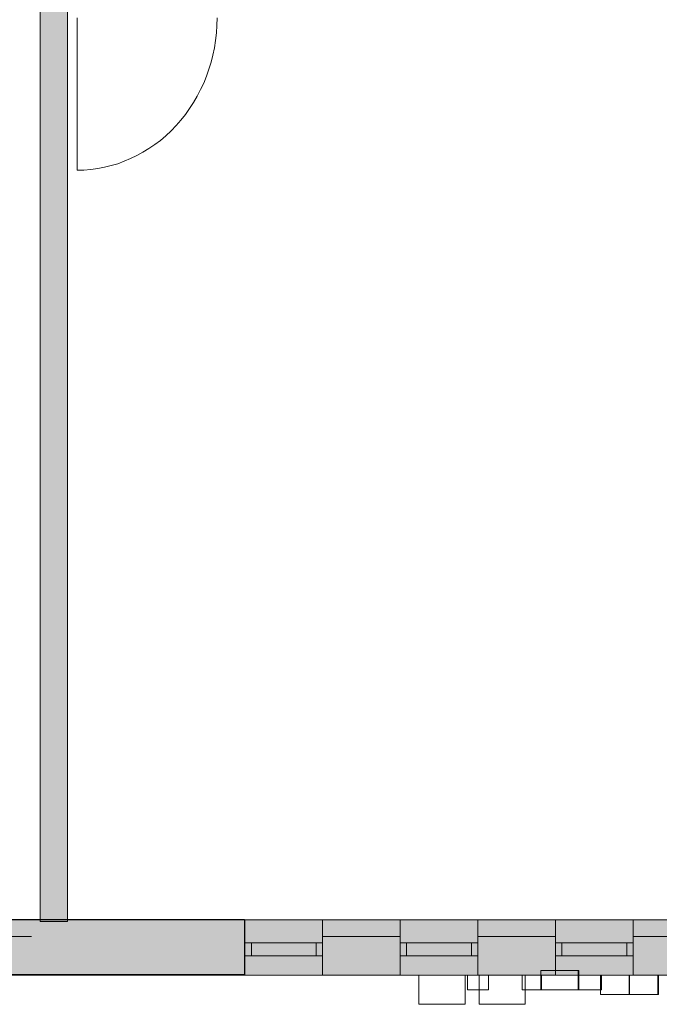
# Model space of a CAD drawing. Header units: inches. Extents: x 15 to 546804, y -66 to 267312.
# Tile 156 of 256: x 475439 to 480380, y 40903 to 48513. Entities that reach past the tile are written whole.
import ezdxf

# ---------------------------------------------------------------- set-up
doc = ezdxf.new("R2010")
doc.units = ezdxf.units.IN
doc.header["$MEASUREMENT"] = 0

msp = doc.modelspace()

# ---------------------------------------------------------------- hatches: boundary and pattern name
at = {"lineweight": 20}
h = msp.add_hatch(color=7, dxfattribs=at)
h.dxf.hatch_style = 1
h.paths.add_polyline_path([(475598.5, 41555.3), (475808.5, 41555.3), (475808.5, 48616.9), (475598.5, 48616.9)])
h = msp.add_hatch(color=7, dxfattribs=at)
h.dxf.hatch_style = 1
h.paths.add_polyline_path([(475078.6, 41133.5), (477176.2, 41133.5), (477176.2, 41558.2), (475078.6, 41558.2)])
h = msp.add_hatch(color=7, dxfattribs=at)
h.dxf.hatch_style = 1
h.paths.add_polyline_path([(476725.2, 41133.5), (483070.8, 41133.5), (483070.8, 41555.3), (476725.2, 41555.3)])
h = msp.add_hatch(color=7, dxfattribs=at)
h.dxf.hatch_style = 1
h.paths.add_polyline_path([(477780.3, 41128.9), (478378.6, 41128.9), (478378.6, 41555.3), (477780.3, 41555.3)])
h = msp.add_hatch(color=7, dxfattribs=at)
h.dxf.hatch_style = 1
h.paths.add_polyline_path([(478980.5, 41128.9), (479578.8, 41128.9), (479578.8, 41555.3), (478980.5, 41555.3)])
h = msp.add_hatch(color=7, dxfattribs=at)
h.dxf.hatch_style = 1
h.paths.add_polyline_path([(480178.6, 41128.9), (480776.9, 41128.9), (480776.9, 41555.3), (480178.6, 41555.3)])

# ---------------------------------------------------------------- linework, layer by layer
at = {"color": 7, "lineweight": 20}
for p, q in [((475598.5, 48616.9, 300), (475598.5, 41541.9, 300)), ((475808.5, 41541.9, 300), (475808.5, 48616.9, 300)), ((475808.5, 41541.9, 3800), (475808.5, 48616.9, 3800)), ((475598.5, 48424.4, 600), (475598.5, 48509.4, 600)), ((475598.5, 48424.4, 4100), (475598.5, 48509.4, 4100)), ((475598.5, 48509.4, 600), (475598.5, 48509.4, 4100)), ((475881.9, 48526.9, 602.2), (475881.9, 47350, 602.2)), ((475598.5, 48424.4, 600), (475598.5, 48424.4, 4100)), ((456180.6, 41555.3, 7500), (484338.6, 41555.3, 7500)), ((475074.2, 41558.2), (475530.6, 41558.2)), ((477176.2, 41558.2), (475078.6, 41558.2)), ((484338.6, 41555.3), (475078.6, 41555.3)), ((477176.2, 41133.5), (477176.2, 41558.2)), ((477178.6, 41127.8, 2900), (477178.6, 41555.3, 2900)), ((477178.6, 41127.8, 1000), (477178.6, 41555.3, 1000)), ((477778.6, 41555.3, 1000), (477178.6, 41555.3, 1000)), ((477178.6, 41555.3, 1000), (477178.6, 41555.3, 2900)), ((477778.6, 41555.3, 2900), (477178.6, 41555.3, 2900)), ((477778.6, 41427.8, 1000), (477778.6, 41555.3, 1000)), ((477778.6, 41427.8, 2900), (477778.6, 41555.3, 2900)), ((478978.6, 41555.3, 1000), (478378.6, 41555.3, 1000)), ((478978.6, 41555.3, 2900), (478378.6, 41555.3, 2900)), ((478378.6, 41427.8, 1000), (478378.6, 41555.3, 1000)), ((478378.6, 41427.8, 2900), (478378.6, 41555.3, 2900)), ((478978.6, 41427.8, 1000), (478978.6, 41555.3, 1000)), ((478978.6, 41427.8, 2900), (478978.6, 41555.3, 2900)), ((480178.6, 41555.3, 1000), (479578.6, 41555.3, 1000)), ((480178.6, 41555.3, 2900), (479578.6, 41555.3, 2900)), ((479578.6, 41427.8, 1000), (479578.6, 41555.3, 1000)), ((479578.6, 41427.8, 2900), (479578.6, 41555.3, 2900)), ((480178.6, 41427.8, 1000), (480178.6, 41555.3, 1000)), ((480178.6, 41427.8, 2900), (480178.6, 41555.3, 2900)), ((475598.5, 41541.9, 300), (475808.5, 41541.9, 300)), ((475598.5, 41541.9, 3800), (475808.5, 41541.9, 3800)), ((475598.5, 41541.9, 300), (475598.5, 41541.9, 3800)), ((475808.5, 41541.9, 300), (475808.5, 41541.9, 3800)), ((475530.6, 41427.8), (475078.6, 41427.8)), ((475530.6, 41427.8, 3500), (475078.6, 41427.8, 3500)), ((475530.6, 41427.8), (475530.6, 41427.8, 3500)), ((477778.6, 41427.8, 2900), (477778.6, 41427.8, 1000)), ((477778.6, 41127.8, 1000), (477778.6, 41427.8, 1000)), ((477778.6, 41127.8, 2900), (477778.6, 41427.8, 2900)), ((478378.6, 41427.8, 1000), (478378.6, 41427.8, 2900)), ((478378.6, 41127.8, 1000), (478378.6, 41427.8, 1000)), ((478378.6, 41127.8, 2900), (478378.6, 41427.8, 2900)), ((478978.6, 41427.8, 2900), (478978.6, 41427.8, 1000)), ((478978.6, 41127.8, 1000), (478978.6, 41427.8, 1000)), ((478978.6, 41127.8, 2900), (478978.6, 41427.8, 2900)), ((479578.6, 41427.8, 1000), (479578.6, 41427.8, 2900)), ((479578.6, 41127.8, 1000), (479578.6, 41427.8, 1000)), ((479578.6, 41127.8, 2900), (479578.6, 41427.8, 2900)), ((480178.6, 41427.8, 2900), (480178.6, 41427.8, 1000)), ((480178.6, 41127.8, 1000), (480178.6, 41427.8, 1000)), ((480178.6, 41127.8, 2900), (480178.6, 41427.8, 2900)), ((477178.6, 41377.8, 2900), (477178.6, 41377.8, 1000)), ((477178.6, 41377.8, 1000), (477778.6, 41377.8, 1000)), ((477778.6, 41377.8, 2900), (477178.6, 41377.8, 2900)), ((477178.6, 41377.8, 1000), (477178.6, 41277.8, 1000)), ((477178.6, 41377.8, 2900), (477178.6, 41277.8, 2900)), ((477228.6, 41377.8, 2850), (477728.6, 41377.8, 2850)), ((477728.6, 41377.8, 1050), (477228.6, 41377.8, 1050)), ((477228.6, 41377.8, 1050), (477228.6, 41377.8, 2850)), ((477228.6, 41377.8, 2850), (477228.6, 41277.8, 2850)), ((477228.6, 41377.8, 1050), (477228.6, 41277.8, 1050)), ((477228.6, 41377.8, 1050), (477228.6, 41377.8, 2850)), ((477728.6, 41377.8, 1050), (477228.6, 41377.8, 1050)), ((477228.6, 41377.8, 2850), (477728.6, 41377.8, 2850)), ((477728.6, 41377.8, 2850), (477728.6, 41377.8, 1050)), ((477728.6, 41377.8, 2850), (477728.6, 41277.8, 2850)), ((477728.6, 41377.8, 1050), (477728.6, 41277.8, 1050)), ((477728.6, 41377.8, 2850), (477728.6, 41377.8, 1050)), ((477778.6, 41377.8, 1000), (477778.6, 41377.8, 2900)), ((477778.6, 41377.8, 1000), (477778.6, 41277.8, 1000)), ((477778.6, 41377.8, 2900), (477778.6, 41277.8, 2900)), ((478378.6, 41377.8, 2900), (478378.6, 41377.8, 1000)), ((478378.6, 41377.8, 1000), (478978.6, 41377.8, 1000)), ((478978.6, 41377.8, 2900), (478378.6, 41377.8, 2900)), ((478378.6, 41377.8, 1000), (478378.6, 41277.8, 1000)), ((478378.6, 41377.8, 2900), (478378.6, 41277.8, 2900)), ((478428.6, 41377.8, 2850), (478928.6, 41377.8, 2850)), ((478928.6, 41377.8, 1050), (478428.6, 41377.8, 1050)), ((478428.6, 41377.8, 1050), (478428.6, 41377.8, 2850)), ((478428.6, 41377.8, 2850), (478428.6, 41277.8, 2850)), ((478428.6, 41377.8, 1050), (478428.6, 41277.8, 1050)), ((478428.6, 41377.8, 1050), (478428.6, 41377.8, 2850)), ((478928.6, 41377.8, 1050), (478428.6, 41377.8, 1050)), ((478428.6, 41377.8, 2850), (478928.6, 41377.8, 2850)), ((478928.6, 41377.8, 2850), (478928.6, 41377.8, 1050)), ((478928.6, 41377.8, 2850), (478928.6, 41277.8, 2850)), ((478928.6, 41377.8, 1050), (478928.6, 41277.8, 1050)), ((478928.6, 41377.8, 2850), (478928.6, 41377.8, 1050)), ((478978.6, 41377.8, 1000), (478978.6, 41377.8, 2900)), ((478978.6, 41377.8, 1000), (478978.6, 41277.8, 1000)), ((478978.6, 41377.8, 2900), (478978.6, 41277.8, 2900)), ((479578.6, 41377.8, 2900), (479578.6, 41377.8, 1000)), ((479578.6, 41377.8, 1000), (480178.6, 41377.8, 1000)), ((480178.6, 41377.8, 2900), (479578.6, 41377.8, 2900)), ((479578.6, 41377.8, 1000), (479578.6, 41277.8, 1000)), ((479578.6, 41377.8, 2900), (479578.6, 41277.8, 2900)), ((479628.6, 41377.8, 2850), (480128.6, 41377.8, 2850)), ((480128.6, 41377.8, 1050), (479628.6, 41377.8, 1050)), ((479628.6, 41377.8, 1050), (479628.6, 41377.8, 2850)), ((479628.6, 41377.8, 2850), (479628.6, 41277.8, 2850)), ((479628.6, 41377.8, 1050), (479628.6, 41277.8, 1050)), ((479628.6, 41377.8, 1050), (479628.6, 41377.8, 2850)), ((480128.6, 41377.8, 1050), (479628.6, 41377.8, 1050)), ((479628.6, 41377.8, 2850), (480128.6, 41377.8, 2850)), ((480128.6, 41377.8, 2850), (480128.6, 41377.8, 1050)), ((480128.6, 41377.8, 2850), (480128.6, 41277.8, 2850)), ((480128.6, 41377.8, 1050), (480128.6, 41277.8, 1050)), ((480128.6, 41377.8, 2850), (480128.6, 41377.8, 1050)), ((480178.6, 41377.8, 1000), (480178.6, 41377.8, 2900)), ((480178.6, 41377.8, 1000), (480178.6, 41277.8, 1000)), ((480178.6, 41377.8, 2900), (480178.6, 41277.8, 2900)), ((477178.6, 41277.8, 2900), (477178.6, 41277.8, 1000)), ((477178.6, 41277.8, 1000), (477778.6, 41277.8, 1000)), ((477778.6, 41277.8, 2900), (477178.6, 41277.8, 2900)), ((477228.6, 41277.8, 1050), (477228.6, 41277.8, 2850)), ((477228.6, 41277.8, 2850), (477728.6, 41277.8, 2850)), ((477728.6, 41277.8, 1050), (477228.6, 41277.8, 1050)), ((477728.6, 41277.8, 2850), (477728.6, 41277.8, 1050)), ((477778.6, 41277.8, 1000), (477778.6, 41277.8, 2900)), ((478378.6, 41277.8, 2900), (478378.6, 41277.8, 1000)), ((478378.6, 41277.8, 1000), (478978.6, 41277.8, 1000)), ((478978.6, 41277.8, 2900), (478378.6, 41277.8, 2900)), ((478428.6, 41277.8, 1050), (478428.6, 41277.8, 2850)), ((478428.6, 41277.8, 2850), (478928.6, 41277.8, 2850)), ((478928.6, 41277.8, 1050), (478428.6, 41277.8, 1050)), ((478928.6, 41277.8, 2850), (478928.6, 41277.8, 1050)), ((478978.6, 41277.8, 1000), (478978.6, 41277.8, 2900)), ((479578.6, 41277.8, 2900), (479578.6, 41277.8, 1000)), ((479578.6, 41277.8, 1000), (480178.6, 41277.8, 1000)), ((480178.6, 41277.8, 2900), (479578.6, 41277.8, 2900)), ((479628.6, 41277.8, 1050), (479628.6, 41277.8, 2850)), ((479628.6, 41277.8, 2850), (480128.6, 41277.8, 2850)), ((480128.6, 41277.8, 1050), (479628.6, 41277.8, 1050)), ((480128.6, 41277.8, 2850), (480128.6, 41277.8, 1050)), ((480178.6, 41277.8, 1000), (480178.6, 41277.8, 2900)), ((456180.6, 41127.8, 7500), (484338.6, 41127.8, 7500)), ((475078.6, 41133.5), (477176.2, 41133.5)), ((484338.6, 41127.8), (475078.6, 41127.8)), ((477178.6, 41127.8, 1000), (477778.6, 41127.8, 1000)), ((477178.6, 41127.8, 2900), (477778.6, 41127.8, 2900)), ((477178.6, 41127.8, 1000), (477178.6, 41127.8, 2900)), ((477778.6, 41127.8, 2900), (477778.6, 41127.8, 1000)), ((478378.6, 41127.8, 1000), (478378.6, 41127.8, 2900)), ((478378.6, 41127.8, 2900), (478978.6, 41127.8, 2900)), ((478378.6, 41127.8, 1000), (478978.6, 41127.8, 1000)), ((478523.8, 41127.8, 4476.5), (478523.8, 40902.8, 4476.5)), ((478523.8, 41127.8, 5739.5), (478523.8, 41127.8, 4476.5)), ((478523.8, 41127.8, 5739.5), (478523.8, 40902.8, 5739.5)), ((478879.3, 41127.8, 5739.5), (478523.8, 41127.8, 5739.5)), ((478523.8, 41127.8, 4476.5), (478879.3, 41127.8, 4476.5)), ((478879.3, 41127.8, 5739.5), (478879.3, 40902.8, 5739.5)), ((478879.3, 41127.8, 4476.5), (478879.3, 41127.8, 5739.5)), ((478879.3, 41127.8, 4476.5), (478879.3, 40902.8, 4476.5)), ((478897.5, 41127.8, 3933.8), (478897.5, 41127.8, 5345.6)), ((479061.1, 41127.8, 3933.8), (478897.5, 41127.8, 3933.8)), ((478897.5, 41127.8, 5345.6), (479061.1, 41127.8, 5345.6)), ((478897.5, 41127.8, 5345.6), (478897.5, 41015.3, 5345.6)), ((478897.5, 41127.8, 3933.8), (478897.5, 41015.3, 3933.8)), ((478978.6, 41127.8, 2900), (478978.6, 41127.8, 1000)), ((478988.8, 41127.8, 4476.5), (478988.8, 40902.8, 4476.5)), ((478988.8, 41127.8, 5739.5), (478988.8, 41127.8, 4476.5)), ((478988.8, 41127.8, 5739.5), (478988.8, 40902.8, 5739.5)), ((479344.3, 41127.8, 5739.5), (478988.8, 41127.8, 5739.5)), ((478988.8, 41127.8, 4476.5), (479344.3, 41127.8, 4476.5)), ((479061.1, 41127.8, 5345.6), (479061.1, 41127.8, 3933.8)), ((479061.1, 41127.8, 3933.8), (479061.1, 41015.3, 3933.8)), ((479061.1, 41127.8, 5345.6), (479061.1, 41015.3, 5345.6)), ((479320.8, 41127.8, 5354.4), (479471.5, 41127.8, 5354.4)), ((479320.8, 41127.8, 3935.1), (479320.8, 41127.8, 5354.4)), ((479320.8, 41127.8, 5354.4), (479320.8, 41015.3, 5354.4)), ((479320.8, 41127.8, 3935.1), (479320.8, 41015.3, 3935.1)), ((479471.5, 41127.8, 3935.1), (479320.8, 41127.8, 3935.1)), ((479344.3, 41127.8, 5739.5), (479344.3, 40902.8, 5739.5)), ((479344.3, 41127.8, 4476.5), (479344.3, 41127.8, 5739.5)), ((479344.3, 41127.8, 4476.5), (479344.3, 40902.8, 4476.5)), ((479465.7, 41165.3, 4659.2), (479465.7, 41015.3, 4659.2)), ((479757.5, 41165.3, 4740.4), (479465.7, 41165.3, 4659.2)), ((479465.7, 41165.3, 4659.2), (479465.7, 41165.3, 5855.3)), ((479465.7, 41165.3, 5855.3), (479465.7, 41015.3, 5855.3)), ((479465.7, 41165.3, 5855.3), (479754.5, 41165.3, 5947.9)), ((479471.5, 41127.8, 3935.1), (479471.5, 41015.3, 3935.1)), ((479471.5, 41127.8, 5354.4), (479471.5, 41015.3, 5354.4)), ((479471.5, 41127.8, 5354.4), (479471.5, 41127.8, 3935.1)), ((479578.6, 41127.8, 1000), (479578.6, 41127.8, 2900)), ((480178.6, 41127.8, 2900), (479578.6, 41127.8, 2900)), ((479578.6, 41127.8, 1000), (480178.6, 41127.8, 1000)), ((479754.5, 41165.3, 5947.9), (479757.5, 41165.3, 4740.4)), ((479754.5, 41165.3, 5947.9), (479754.5, 41015.3, 5947.9)), ((479757.5, 41165.3, 4740.4), (479757.5, 41015.3, 4740.4)), ((479934.1, 41127.8, 5347.1), (479757.5, 41127.8, 5347.1)), ((479757.5, 41127.8, 5347.1), (479757.5, 41127.8, 3954.8)), ((479757.5, 41127.8, 3954.8), (479934.1, 41127.8, 3954.8)), ((479757.5, 41127.8, 5347.1), (479757.5, 41015.3, 5347.1)), ((479757.5, 41127.8, 3954.8), (479757.5, 41015.3, 3954.8)), ((479926.6, 41127.8, 4829.8), (479926.6, 40977.8, 4829.8)), ((480149.8, 41127.8, 4891.9), (479926.6, 41127.8, 4829.8)), ((479926.6, 41127.8, 4829.8), (479926.6, 41127.8, 6025.9)), ((479926.6, 41127.8, 6025.9), (479926.6, 40977.8, 6025.9)), ((479926.6, 41127.8, 6025.9), (480146.7, 41127.8, 6099.4)), ((479934.1, 41127.8, 3954.8), (479934.1, 41127.8, 5347.1)), ((479934.1, 41127.8, 5347.1), (479934.1, 41015.3, 5347.1)), ((479934.1, 41127.8, 3954.8), (479934.1, 41015.3, 3954.8)), ((480146.7, 41127.8, 6099.4), (480149.8, 41127.8, 4891.9)), ((480146.7, 41127.8, 6099.4), (480146.7, 40977.8, 6099.4)), ((480149.8, 41127.8, 4144.5), (480149.8, 40977.8, 4144.5)), ((480373, 41127.8, 4206.6), (480149.8, 41127.8, 4144.5)), ((480149.8, 41127.8, 4144.5), (480149.8, 41127.8, 5340.6)), ((480149.8, 41127.8, 5340.6), (480149.8, 40977.8, 5340.6)), ((480149.8, 41127.8, 5340.6), (480369.9, 41127.8, 5414.1)), ((480149.8, 41127.8, 4891.9), (480149.8, 40977.8, 4891.9)), ((480178.6, 41127.8, 2900), (480178.6, 41127.8, 1000)), ((480369.9, 41127.8, 5414.1), (480373, 41127.8, 4206.6)), ((480369.9, 41127.8, 5414.1), (480369.9, 40977.8, 5414.1)), ((480373, 41127.8, 4206.6), (480373, 40977.8, 4206.6)), ((478897.5, 41015.3, 5345.6), (479061.1, 41015.3, 5345.6)), ((479061.1, 41015.3, 3933.8), (478897.5, 41015.3, 3933.8)), ((478897.5, 41015.3, 3933.8), (478897.5, 41015.3, 5345.6)), ((479061.1, 41015.3, 5345.6), (479061.1, 41015.3, 3933.8)), ((479320.8, 41015.3, 3935.1), (479320.8, 41015.3, 5354.4)), ((479471.5, 41015.3, 3935.1), (479320.8, 41015.3, 3935.1)), ((479320.8, 41015.3, 5354.4), (479471.5, 41015.3, 5354.4)), ((479465.7, 41015.3, 4659.2), (479465.7, 41015.3, 5855.3)), ((479465.7, 41015.3, 5855.3), (479754.5, 41015.3, 5947.9)), ((479757.5, 41015.3, 4740.4), (479465.7, 41015.3, 4659.2)), ((479471.5, 41015.3, 5354.4), (479471.5, 41015.3, 3935.1)), ((479754.5, 41015.3, 5947.9), (479757.5, 41015.3, 4740.4)), ((479757.5, 41015.3, 5347.1), (479757.5, 41015.3, 3954.8)), ((479934.1, 41015.3, 5347.1), (479757.5, 41015.3, 5347.1)), ((479757.5, 41015.3, 3954.8), (479934.1, 41015.3, 3954.8)), ((479926.6, 40977.8, 4829.8), (479926.6, 40977.8, 6025.9)), ((479926.6, 40977.8, 6025.9), (480146.7, 40977.8, 6099.4)), ((480149.8, 40977.8, 4891.9), (479926.6, 40977.8, 4829.8)), ((479934.1, 41015.3, 3954.8), (479934.1, 41015.3, 5347.1)), ((480146.7, 40977.8, 6099.4), (480149.8, 40977.8, 4891.9)), ((480149.8, 40977.8, 4144.5), (480149.8, 40977.8, 5340.6)), ((480149.8, 40977.8, 5340.6), (480369.9, 40977.8, 5414.1)), ((480373, 40977.8, 4206.6), (480149.8, 40977.8, 4144.5)), ((480369.9, 40977.8, 5414.1), (480373, 40977.8, 4206.6)), ((478879.3, 40902.8, 5739.5), (478523.8, 40902.8, 5739.5)), ((478523.8, 40902.8, 4476.5), (478879.3, 40902.8, 4476.5)), ((478523.8, 40902.8, 5739.5), (478523.8, 40902.8, 4476.5)), ((478879.3, 40902.8, 4476.5), (478879.3, 40902.8, 5739.5)), ((479344.3, 40902.8, 5739.5), (478988.8, 40902.8, 5739.5)), ((478988.8, 40902.8, 4476.5), (479344.3, 40902.8, 4476.5)), ((478988.8, 40902.8, 5739.5), (478988.8, 40902.8, 4476.5)), ((479344.3, 40902.8, 4476.5), (479344.3, 40902.8, 5739.5))]:
    msp.add_line(p, q, dxfattribs=at)
at = {"color": 7, "lineweight": 20, "extrusion": (0, 0, -1)}
msp.add_ellipse((475881.9, 48526.9, 602.2), major_axis=(0, 1177.5), ratio=0.919148, start_param=1.570796, end_param=3.141593, dxfattribs=at)
at = {"color": 7, "lineweight": 20}
for points, invisible_edges in [([(475598.5, 48509.4, 4100), (475598.5, 48424.4, 600), (475598.5, 48509.4, 600)], 1), ([(475598.5, 48424.4, 600), (475598.5, 48509.4, 4100), (475598.5, 48424.4, 4100)], 1), ([(484338.6, 41555.3, 7500), (457678.6, 41555.3, 6376.5), (456180.6, 41555.3, 7500)], 3), ([(456180.6, 41555.3, 7500), (456180.6, 41127.8, 7500), (484338.6, 41555.3, 7500)], 2), ([(484338.6, 41127.8, 7500), (484338.6, 41555.3, 7500), (456180.6, 41127.8, 7500)], 2), ([(457678.6, 41555.3, 6376.5), (484338.6, 41555.3, 7500), (458278.6, 41555.3, 6376.5)], 3), ([(458878.6, 41555.3, 6376.5), (484338.6, 41555.3, 7500), (459478.6, 41555.3, 6376.5)], 3), ([(460078.6, 41555.3, 6376.5), (484338.6, 41555.3, 7500), (460678.6, 41555.3, 6376.5)], 3), ([(461278.6, 41555.3, 6376.5), (484338.6, 41555.3, 7500), (461878.6, 41555.3, 6376.5)], 3), ([(462478.6, 41555.3, 6376.5), (484338.6, 41555.3, 7500), (463078.6, 41555.3, 6376.5)], 3), ([(463678.6, 41555.3, 6376.5), (484338.6, 41555.3, 7500), (464278.6, 41555.3, 6376.5)], 3), ([(464878.6, 41555.3, 6376.5), (484338.6, 41555.3, 7500), (465478.6, 41555.3, 6376.5)], 3), ([(466078.6, 41555.3, 6376.5), (484338.6, 41555.3, 7500), (466678.6, 41555.3, 6376.5)], 3), ([(467278.6, 41555.3, 6376.5), (484338.6, 41555.3, 7500), (467878.6, 41555.3, 6376.5)], 3), ([(468478.6, 41555.3, 6376.5), (484338.6, 41555.3, 7500), (469078.6, 41555.3, 6376.5)], 3), ([(469678.6, 41555.3, 6376.5), (484338.6, 41555.3, 7500), (470278.6, 41555.3, 6376.5)], 3), ([(470878.6, 41555.3, 6376.5), (484338.6, 41555.3, 7500), (471478.6, 41555.3, 6376.5)], 3), ([(472078.6, 41555.3, 6376.5), (484338.6, 41555.3, 7500), (472678.6, 41555.3, 6376.5)], 3), ([(473278.6, 41555.3, 6376.5), (484338.6, 41555.3, 7500), (473878.6, 41555.3, 6376.5)], 3), ([(474478.6, 41555.3, 6376.5), (484338.6, 41555.3, 7500), (475078.6, 41555.3, 6376.5)], 3), ([(475078.6, 41555.3), (482578.6, 41555.3, 1000), (484338.6, 41555.3)], 3), ([(475078.6, 41555.3, 6376.5), (484338.6, 41555.3, 7500), (475078.6, 41555.3, 4476.5)], 3), ([(475078.6, 41555.3, 3000), (477178.6, 41555.3, 1000), (475078.6, 41555.3)], 3), ([(477178.6, 41555.3, 2900), (477178.6, 41555.3, 1000), (475078.6, 41555.3, 3000)], 14), ([(475078.6, 41127.8), (475078.6, 41555.3), (484338.6, 41127.8)], 2), ([(484338.6, 41555.3), (484338.6, 41127.8), (475078.6, 41555.3)], 2), ([(477778.6, 41555.3, 2900), (477178.6, 41555.3, 2900), (478378.6, 41555.3, 2900)], 2), ([(481978.6, 41555.3, 1000), (482578.6, 41555.3, 1000), (477178.6, 41555.3, 1000)], 14), ([(480778.6, 41555.3, 1000), (481378.6, 41555.3, 1000), (477178.6, 41555.3, 1000)], 14), ([(480178.6, 41555.3, 1000), (480778.6, 41555.3, 1000), (477178.6, 41555.3, 1000)], 14), ([(479578.6, 41555.3, 1000), (480178.6, 41555.3, 1000), (477178.6, 41555.3, 1000)], 14), ([(478978.6, 41555.3, 1000), (479578.6, 41555.3, 1000), (477178.6, 41555.3, 1000)], 14), ([(478378.6, 41555.3, 1000), (478978.6, 41555.3, 1000), (477178.6, 41555.3, 1000)], 14), ([(477778.6, 41555.3, 1000), (478378.6, 41555.3, 1000), (477178.6, 41555.3, 1000)], 2), ([(477178.6, 41555.3, 1000), (477178.6, 41555.3, 2900), (477178.6, 41127.8, 1000)], 2), ([(477178.6, 41127.8, 2900), (477178.6, 41127.8, 1000), (477178.6, 41555.3, 2900)], 2), ([(477178.6, 41127.8, 2900), (477178.6, 41555.3, 2900), (477778.6, 41127.8, 2900)], 2), ([(477778.6, 41555.3, 2900), (477778.6, 41127.8, 2900), (477178.6, 41555.3, 2900)], 3), ([(477178.6, 41555.3, 1000), (477178.6, 41127.8, 1000), (477778.6, 41555.3, 1000)], 2), ([(477778.6, 41127.8, 1000), (477778.6, 41555.3, 1000), (477178.6, 41127.8, 1000)], 3), ([(477778.6, 41427.8, 2900), (477778.6, 41555.3, 2900), (478378.6, 41427.8, 2900)], 2), ([(478378.6, 41555.3, 2900), (478378.6, 41427.8, 2900), (477778.6, 41555.3, 2900)], 2), ([(477778.6, 41555.3, 1000), (477778.6, 41427.8, 1000), (478378.6, 41555.3, 1000)], 2), ([(478378.6, 41427.8, 1000), (478378.6, 41555.3, 1000), (477778.6, 41427.8, 1000)], 2), ([(477778.6, 41427.8, 2900), (477778.6, 41127.8, 2900), (477778.6, 41555.3, 2900)], 2), ([(477778.6, 41427.8, 1000), (477778.6, 41555.3, 1000), (477778.6, 41127.8, 1000)], 2), ([(478378.6, 41555.3, 2900), (480778.6, 41555.3, 2900), (478978.6, 41555.3, 2900)], 3), ([(478378.6, 41555.3, 2900), (478978.6, 41127.8, 2900), (478378.6, 41427.8, 2900)], 3), ([(478978.6, 41555.3, 2900), (478978.6, 41127.8, 2900), (478378.6, 41555.3, 2900)], 3), ([(478378.6, 41555.3, 1000), (478378.6, 41427.8, 1000), (478978.6, 41555.3, 1000)], 2), ([(478378.6, 41127.8, 1000), (478978.6, 41555.3, 1000), (478378.6, 41427.8, 1000)], 3), ([(478978.6, 41127.8, 1000), (478978.6, 41555.3, 1000), (478378.6, 41127.8, 1000)], 3), ([(478978.6, 41427.8, 2900), (478978.6, 41555.3, 2900), (479578.6, 41427.8, 2900)], 2), ([(479578.6, 41555.3, 2900), (479578.6, 41427.8, 2900), (478978.6, 41555.3, 2900)], 2), ([(478978.6, 41555.3, 1000), (478978.6, 41427.8, 1000), (479578.6, 41555.3, 1000)], 2), ([(479578.6, 41427.8, 1000), (479578.6, 41555.3, 1000), (478978.6, 41427.8, 1000)], 2), ([(478978.6, 41555.3, 2900), (480778.6, 41555.3, 2900), (479578.6, 41555.3, 2900)], 3), ([(478978.6, 41427.8, 2900), (478978.6, 41127.8, 2900), (478978.6, 41555.3, 2900)], 2), ([(478978.6, 41427.8, 1000), (478978.6, 41555.3, 1000), (478978.6, 41127.8, 1000)], 2), ([(480178.6, 41555.3, 2900), (479578.6, 41555.3, 2900), (480778.6, 41555.3, 2900)], 2), ([(479578.6, 41555.3, 2900), (480178.6, 41127.8, 2900), (479578.6, 41427.8, 2900)], 3), ([(480178.6, 41555.3, 2900), (480178.6, 41127.8, 2900), (479578.6, 41555.3, 2900)], 3), ([(479578.6, 41555.3, 1000), (479578.6, 41427.8, 1000), (480178.6, 41555.3, 1000)], 2), ([(479578.6, 41127.8, 1000), (480178.6, 41555.3, 1000), (479578.6, 41427.8, 1000)], 3), ([(480178.6, 41127.8, 1000), (480178.6, 41555.3, 1000), (479578.6, 41127.8, 1000)], 3), ([(480178.6, 41427.8, 2900), (480178.6, 41555.3, 2900), (480778.6, 41427.8, 2900)], 2), ([(480778.6, 41555.3, 2900), (480778.6, 41427.8, 2900), (480178.6, 41555.3, 2900)], 2), ([(480178.6, 41555.3, 1000), (480178.6, 41427.8, 1000), (480778.6, 41555.3, 1000)], 2), ([(480778.6, 41427.8, 1000), (480778.6, 41555.3, 1000), (480178.6, 41427.8, 1000)], 2), ([(480178.6, 41427.8, 2900), (480178.6, 41127.8, 2900), (480178.6, 41555.3, 2900)], 2), ([(480178.6, 41427.8, 1000), (480178.6, 41555.3, 1000), (480178.6, 41127.8, 1000)], 2), ([(475808.5, 41541.9, 3800), (475598.5, 41541.9, 300), (475808.5, 41541.9, 300)], 1), ([(475598.5, 41541.9, 300), (475808.5, 41541.9, 3800), (475598.5, 41541.9, 3800)], 1), ([(475078.6, 41427.8), (475530.6, 41427.8), (475078.6, 41427.8, 3500)], 2), ([(475530.6, 41427.8, 3500), (475078.6, 41427.8, 3500), (475530.6, 41427.8)], 2), ([(477778.6, 41427.8, 2900), (477778.6, 41427.8, 1000), (477778.6, 41127.8, 2900)], 2), ([(477778.6, 41127.8, 1000), (477778.6, 41127.8, 2900), (477778.6, 41427.8, 1000)], 2), ([(478378.6, 41427.8, 1000), (477778.6, 41427.8, 1000), (478378.6, 41427.8, 2900)], 2), ([(477778.6, 41427.8, 2900), (478378.6, 41427.8, 2900), (477778.6, 41427.8, 1000)], 2), ([(478378.6, 41127.8, 2900), (478378.6, 41427.8, 2900), (478978.6, 41127.8, 2900)], 2), ([(478378.6, 41427.8, 1000), (478378.6, 41427.8, 2900), (478378.6, 41127.8, 1000)], 2), ([(478378.6, 41127.8, 2900), (478378.6, 41127.8, 1000), (478378.6, 41427.8, 2900)], 2), ([(479578.6, 41427.8, 1000), (478978.6, 41427.8, 1000), (479578.6, 41427.8, 2900)], 2), ([(478978.6, 41427.8, 2900), (479578.6, 41427.8, 2900), (478978.6, 41427.8, 1000)], 2), ([(478978.6, 41427.8, 2900), (478978.6, 41427.8, 1000), (478978.6, 41127.8, 2900)], 2), ([(478978.6, 41127.8, 1000), (478978.6, 41127.8, 2900), (478978.6, 41427.8, 1000)], 2), ([(479578.6, 41127.8, 2900), (479578.6, 41427.8, 2900), (480178.6, 41127.8, 2900)], 2), ([(479578.6, 41427.8, 1000), (479578.6, 41427.8, 2900), (479578.6, 41127.8, 1000)], 2), ([(479578.6, 41127.8, 2900), (479578.6, 41127.8, 1000), (479578.6, 41427.8, 2900)], 2), ([(480778.6, 41427.8, 1000), (480178.6, 41427.8, 1000), (480778.6, 41427.8, 2900)], 2), ([(480178.6, 41427.8, 2900), (480778.6, 41427.8, 2900), (480178.6, 41427.8, 1000)], 2), ([(480178.6, 41427.8, 2900), (480178.6, 41427.8, 1000), (480178.6, 41127.8, 2900)], 2), ([(480178.6, 41127.8, 1000), (480178.6, 41127.8, 2900), (480178.6, 41427.8, 1000)], 2), ([(477178.6, 41377.8, 2900), (477178.6, 41277.8, 2900), (477778.6, 41377.8, 2900)], 2), ([(477778.6, 41277.8, 2900), (477778.6, 41377.8, 2900), (477178.6, 41277.8, 2900)], 2), ([(477178.6, 41277.8, 1000), (477178.6, 41377.8, 1000), (477778.6, 41277.8, 1000)], 2), ([(477778.6, 41377.8, 1000), (477778.6, 41277.8, 1000), (477178.6, 41377.8, 1000)], 2), ([(477178.6, 41377.8, 2900), (477178.6, 41377.8, 1000), (477178.6, 41277.8, 2900)], 2), ([(477178.6, 41277.8, 1000), (477178.6, 41277.8, 2900), (477178.6, 41377.8, 1000)], 2), ([(477178.6, 41377.8, 1000), (477728.6, 41377.8, 1050), (477778.6, 41377.8, 1000)], 3), ([(477178.6, 41377.8, 2900), (477228.6, 41377.8, 1050), (477178.6, 41377.8, 1000)], 3), ([(477728.6, 41377.8, 1050), (477178.6, 41377.8, 1000), (477228.6, 41377.8, 1050)], 3), ([(477228.6, 41377.8, 2850), (477228.6, 41377.8, 1050), (477178.6, 41377.8, 2900)], 14), ([(477778.6, 41377.8, 2900), (477228.6, 41377.8, 2850), (477178.6, 41377.8, 2900)], 3), ([(477228.6, 41377.8, 1050), (477228.6, 41277.8, 1050), (477728.6, 41377.8, 1050)], 2), ([(477728.6, 41277.8, 1050), (477728.6, 41377.8, 1050), (477228.6, 41277.8, 1050)], 2), ([(477228.6, 41277.8, 2850), (477228.6, 41377.8, 2850), (477728.6, 41277.8, 2850)], 2), ([(477728.6, 41377.8, 2850), (477728.6, 41277.8, 2850), (477228.6, 41377.8, 2850)], 2), ([(477228.6, 41377.8, 1050), (477228.6, 41377.8, 2850), (477228.6, 41277.8, 1050)], 2), ([(477228.6, 41277.8, 2850), (477228.6, 41277.8, 1050), (477228.6, 41377.8, 2850)], 2), ([(477228.6, 41377.8, 2850), (477778.6, 41377.8, 2900), (477728.6, 41377.8, 2850)], 3), ([(477728.6, 41377.8, 1050), (477228.6, 41377.8, 1050), (477728.6, 41377.8, 2850)], 2), ([(477228.6, 41377.8, 2850), (477728.6, 41377.8, 2850), (477228.6, 41377.8, 1050)], 2), ([(477728.6, 41377.8, 2850), (477728.6, 41377.8, 1050), (477728.6, 41277.8, 2850)], 2), ([(477728.6, 41277.8, 1050), (477728.6, 41277.8, 2850), (477728.6, 41377.8, 1050)], 2), ([(477778.6, 41377.8, 2900), (477778.6, 41377.8, 1000), (477728.6, 41377.8, 1050)], 14), ([(477728.6, 41377.8, 2850), (477778.6, 41377.8, 2900), (477728.6, 41377.8, 1050)], 3), ([(477778.6, 41377.8, 1000), (477778.6, 41377.8, 2900), (477778.6, 41277.8, 1000)], 2), ([(477778.6, 41277.8, 2900), (477778.6, 41277.8, 1000), (477778.6, 41377.8, 2900)], 2), ([(478378.6, 41377.8, 2900), (478378.6, 41277.8, 2900), (478978.6, 41377.8, 2900)], 2), ([(478978.6, 41277.8, 2900), (478978.6, 41377.8, 2900), (478378.6, 41277.8, 2900)], 2), ([(478378.6, 41277.8, 1000), (478378.6, 41377.8, 1000), (478978.6, 41277.8, 1000)], 2), ([(478978.6, 41377.8, 1000), (478978.6, 41277.8, 1000), (478378.6, 41377.8, 1000)], 2), ([(478378.6, 41377.8, 2900), (478378.6, 41377.8, 1000), (478378.6, 41277.8, 2900)], 2), ([(478378.6, 41277.8, 1000), (478378.6, 41277.8, 2900), (478378.6, 41377.8, 1000)], 2), ([(478378.6, 41377.8, 1000), (478928.6, 41377.8, 1050), (478978.6, 41377.8, 1000)], 3), ([(478378.6, 41377.8, 2900), (478428.6, 41377.8, 1050), (478378.6, 41377.8, 1000)], 3), ([(478928.6, 41377.8, 1050), (478378.6, 41377.8, 1000), (478428.6, 41377.8, 1050)], 3), ([(478428.6, 41377.8, 2850), (478428.6, 41377.8, 1050), (478378.6, 41377.8, 2900)], 14), ([(478978.6, 41377.8, 2900), (478428.6, 41377.8, 2850), (478378.6, 41377.8, 2900)], 3), ([(478928.6, 41377.8, 1050), (478428.6, 41377.8, 1050), (478928.6, 41377.8, 2850)], 2), ([(478428.6, 41377.8, 2850), (478928.6, 41377.8, 2850), (478428.6, 41377.8, 1050)], 2), ([(478428.6, 41377.8, 1050), (478428.6, 41277.8, 1050), (478928.6, 41377.8, 1050)], 2), ([(478928.6, 41277.8, 1050), (478928.6, 41377.8, 1050), (478428.6, 41277.8, 1050)], 2), ([(478428.6, 41277.8, 2850), (478428.6, 41377.8, 2850), (478928.6, 41277.8, 2850)], 2), ([(478928.6, 41377.8, 2850), (478928.6, 41277.8, 2850), (478428.6, 41377.8, 2850)], 2), ([(478428.6, 41377.8, 1050), (478428.6, 41377.8, 2850), (478428.6, 41277.8, 1050)], 2), ([(478428.6, 41277.8, 2850), (478428.6, 41277.8, 1050), (478428.6, 41377.8, 2850)], 2), ([(478428.6, 41377.8, 2850), (478978.6, 41377.8, 2900), (478928.6, 41377.8, 2850)], 3), ([(478928.6, 41377.8, 2850), (478928.6, 41377.8, 1050), (478928.6, 41277.8, 2850)], 2), ([(478928.6, 41277.8, 1050), (478928.6, 41277.8, 2850), (478928.6, 41377.8, 1050)], 2), ([(478978.6, 41377.8, 2900), (478978.6, 41377.8, 1000), (478928.6, 41377.8, 1050)], 14), ([(478928.6, 41377.8, 2850), (478978.6, 41377.8, 2900), (478928.6, 41377.8, 1050)], 3), ([(478978.6, 41377.8, 1000), (478978.6, 41377.8, 2900), (478978.6, 41277.8, 1000)], 2), ([(478978.6, 41277.8, 2900), (478978.6, 41277.8, 1000), (478978.6, 41377.8, 2900)], 2), ([(479578.6, 41377.8, 2900), (479578.6, 41277.8, 2900), (480178.6, 41377.8, 2900)], 2), ([(480178.6, 41277.8, 2900), (480178.6, 41377.8, 2900), (479578.6, 41277.8, 2900)], 2), ([(479578.6, 41277.8, 1000), (479578.6, 41377.8, 1000), (480178.6, 41277.8, 1000)], 2), ([(480178.6, 41377.8, 1000), (480178.6, 41277.8, 1000), (479578.6, 41377.8, 1000)], 2), ([(479578.6, 41377.8, 2900), (479578.6, 41377.8, 1000), (479578.6, 41277.8, 2900)], 2), ([(479578.6, 41277.8, 1000), (479578.6, 41277.8, 2900), (479578.6, 41377.8, 1000)], 2), ([(479578.6, 41377.8, 1000), (480128.6, 41377.8, 1050), (480178.6, 41377.8, 1000)], 3), ([(479578.6, 41377.8, 2900), (479628.6, 41377.8, 1050), (479578.6, 41377.8, 1000)], 3), ([(480128.6, 41377.8, 1050), (479578.6, 41377.8, 1000), (479628.6, 41377.8, 1050)], 3), ([(479628.6, 41377.8, 2850), (479628.6, 41377.8, 1050), (479578.6, 41377.8, 2900)], 14), ([(480178.6, 41377.8, 2900), (479628.6, 41377.8, 2850), (479578.6, 41377.8, 2900)], 3), ([(480128.6, 41377.8, 1050), (479628.6, 41377.8, 1050), (480128.6, 41377.8, 2850)], 2), ([(479628.6, 41377.8, 2850), (480128.6, 41377.8, 2850), (479628.6, 41377.8, 1050)], 2), ([(479628.6, 41377.8, 1050), (479628.6, 41277.8, 1050), (480128.6, 41377.8, 1050)], 2), ([(480128.6, 41277.8, 1050), (480128.6, 41377.8, 1050), (479628.6, 41277.8, 1050)], 2), ([(479628.6, 41277.8, 2850), (479628.6, 41377.8, 2850), (480128.6, 41277.8, 2850)], 2), ([(480128.6, 41377.8, 2850), (480128.6, 41277.8, 2850), (479628.6, 41377.8, 2850)], 2), ([(479628.6, 41377.8, 1050), (479628.6, 41377.8, 2850), (479628.6, 41277.8, 1050)], 2), ([(479628.6, 41277.8, 2850), (479628.6, 41277.8, 1050), (479628.6, 41377.8, 2850)], 2), ([(479628.6, 41377.8, 2850), (480178.6, 41377.8, 2900), (480128.6, 41377.8, 2850)], 3), ([(480128.6, 41377.8, 2850), (480128.6, 41377.8, 1050), (480128.6, 41277.8, 2850)], 2), ([(480128.6, 41277.8, 1050), (480128.6, 41277.8, 2850), (480128.6, 41377.8, 1050)], 2), ([(480178.6, 41377.8, 2900), (480178.6, 41377.8, 1000), (480128.6, 41377.8, 1050)], 14), ([(480128.6, 41377.8, 2850), (480178.6, 41377.8, 2900), (480128.6, 41377.8, 1050)], 3), ([(480178.6, 41377.8, 1000), (480178.6, 41377.8, 2900), (480178.6, 41277.8, 1000)], 2), ([(480178.6, 41277.8, 2900), (480178.6, 41277.8, 1000), (480178.6, 41377.8, 2900)], 2), ([(477778.6, 41277.8, 1000), (477228.6, 41277.8, 1050), (477178.6, 41277.8, 1000)], 3), ([(477178.6, 41277.8, 2900), (477178.6, 41277.8, 1000), (477228.6, 41277.8, 1050)], 14), ([(477228.6, 41277.8, 2850), (477178.6, 41277.8, 2900), (477228.6, 41277.8, 1050)], 3), ([(477728.6, 41277.8, 2850), (477178.6, 41277.8, 2900), (477228.6, 41277.8, 2850)], 3), ([(477178.6, 41277.8, 2900), (477728.6, 41277.8, 2850), (477778.6, 41277.8, 2900)], 3), ([(477228.6, 41277.8, 1050), (477778.6, 41277.8, 1000), (477728.6, 41277.8, 1050)], 3), ([(477778.6, 41277.8, 2900), (477728.6, 41277.8, 1050), (477778.6, 41277.8, 1000)], 3), ([(477728.6, 41277.8, 2850), (477728.6, 41277.8, 1050), (477778.6, 41277.8, 2900)], 14), ([(478978.6, 41277.8, 1000), (478428.6, 41277.8, 1050), (478378.6, 41277.8, 1000)], 3), ([(478378.6, 41277.8, 2900), (478378.6, 41277.8, 1000), (478428.6, 41277.8, 1050)], 14), ([(478428.6, 41277.8, 2850), (478378.6, 41277.8, 2900), (478428.6, 41277.8, 1050)], 3), ([(478928.6, 41277.8, 2850), (478378.6, 41277.8, 2900), (478428.6, 41277.8, 2850)], 3), ([(478378.6, 41277.8, 2900), (478928.6, 41277.8, 2850), (478978.6, 41277.8, 2900)], 3), ([(478428.6, 41277.8, 1050), (478978.6, 41277.8, 1000), (478928.6, 41277.8, 1050)], 3), ([(478978.6, 41277.8, 2900), (478928.6, 41277.8, 1050), (478978.6, 41277.8, 1000)], 3), ([(478928.6, 41277.8, 2850), (478928.6, 41277.8, 1050), (478978.6, 41277.8, 2900)], 14), ([(480178.6, 41277.8, 1000), (479628.6, 41277.8, 1050), (479578.6, 41277.8, 1000)], 3), ([(479578.6, 41277.8, 2900), (479578.6, 41277.8, 1000), (479628.6, 41277.8, 1050)], 14), ([(479628.6, 41277.8, 2850), (479578.6, 41277.8, 2900), (479628.6, 41277.8, 1050)], 3), ([(480128.6, 41277.8, 2850), (479578.6, 41277.8, 2900), (479628.6, 41277.8, 2850)], 3), ([(479578.6, 41277.8, 2900), (480128.6, 41277.8, 2850), (480178.6, 41277.8, 2900)], 3), ([(479628.6, 41277.8, 1050), (480178.6, 41277.8, 1000), (480128.6, 41277.8, 1050)], 3), ([(480178.6, 41277.8, 2900), (480128.6, 41277.8, 1050), (480178.6, 41277.8, 1000)], 3), ([(480128.6, 41277.8, 2850), (480128.6, 41277.8, 1050), (480178.6, 41277.8, 2900)], 14), ([(456180.6, 41127.8, 7500), (475078.6, 41127.8, 6376.5), (484338.6, 41127.8, 7500)], 3), ([(484338.6, 41127.8), (477178.6, 41127.8, 1000), (475078.6, 41127.8)], 3), ([(475078.6, 41127.8, 3000), (475078.6, 41127.8), (477178.6, 41127.8, 1000)], 14), ([(477178.6, 41127.8, 2900), (475078.6, 41127.8, 3000), (477178.6, 41127.8, 1000)], 3), ([(477778.6, 41127.8, 2900), (475078.6, 41127.8, 3000), (477178.6, 41127.8, 2900)], 3), ([(478978.6, 41127.8, 2900), (475078.6, 41127.8, 3000), (478378.6, 41127.8, 2900)], 3), ([(481378.6, 41127.8, 2900), (475078.6, 41127.8, 3000), (480778.6, 41127.8, 2900)], 3), ([(475078.6, 41127.8, 6376.5), (475078.6, 41127.8, 4476.5), (484338.6, 41127.8, 7500)], 14), ([(477778.6, 41127.8, 1000), (477178.6, 41127.8, 1000), (482578.6, 41127.8, 1000)], 14), ([(477778.6, 41127.8, 1000), (478378.6, 41127.8, 1000), (477778.6, 41127.8, 2900)], 3), ([(478378.6, 41127.8, 2900), (477778.6, 41127.8, 2900), (478378.6, 41127.8, 1000)], 3), ([(478978.6, 41127.8, 1000), (478378.6, 41127.8, 1000), (482578.6, 41127.8, 1000)], 14), ([(478523.8, 41127.8, 5739.5), (478879.3, 41127.8, 4476.5), (478879.3, 41127.8, 5739.5)], 1), ([(478879.3, 41127.8, 4476.5), (478523.8, 41127.8, 5739.5), (478523.8, 41127.8, 4476.5)], 1), ([(478523.8, 40902.8, 4476.5), (478879.3, 41127.8, 4476.5), (478523.8, 41127.8, 4476.5)], 1), ([(478879.3, 41127.8, 4476.5), (478523.8, 40902.8, 4476.5), (478879.3, 40902.8, 4476.5)], 1), ([(478879.3, 40902.8, 5739.5), (478523.8, 41127.8, 5739.5), (478879.3, 41127.8, 5739.5)], 1), ([(478523.8, 41127.8, 5739.5), (478879.3, 40902.8, 5739.5), (478523.8, 40902.8, 5739.5)], 1), ([(478523.8, 41127.8, 5739.5), (478523.8, 40902.8, 4476.5), (478523.8, 41127.8, 4476.5)], 1), ([(478523.8, 40902.8, 4476.5), (478523.8, 41127.8, 5739.5), (478523.8, 40902.8, 5739.5)], 1), ([(478879.3, 40902.8, 5739.5), (478879.3, 41127.8, 4476.5), (478879.3, 40902.8, 4476.5)], 1), ([(478879.3, 41127.8, 4476.5), (478879.3, 40902.8, 5739.5), (478879.3, 41127.8, 5739.5)], 1), ([(478897.5, 41015.3, 3933.8), (479061.1, 41127.8, 3933.8), (478897.5, 41127.8, 3933.8)], 1), ([(479061.1, 41127.8, 3933.8), (478897.5, 41015.3, 3933.8), (479061.1, 41015.3, 3933.8)], 1), ([(479061.1, 41015.3, 5345.6), (478897.5, 41127.8, 5345.6), (479061.1, 41127.8, 5345.6)], 1), ([(478897.5, 41127.8, 5345.6), (479061.1, 41015.3, 5345.6), (478897.5, 41015.3, 5345.6)], 1), ([(478897.5, 41127.8, 5345.6), (478897.5, 41015.3, 3933.8), (478897.5, 41127.8, 3933.8)], 1), ([(478897.5, 41015.3, 3933.8), (478897.5, 41127.8, 5345.6), (478897.5, 41015.3, 5345.6)], 1), ([(478897.5, 41127.8, 5345.6), (479061.1, 41127.8, 3933.8), (479061.1, 41127.8, 5345.6)], 1), ([(479061.1, 41127.8, 3933.8), (478897.5, 41127.8, 5345.6), (478897.5, 41127.8, 3933.8)], 1), ([(479578.6, 41127.8, 1000), (478978.6, 41127.8, 1000), (482578.6, 41127.8, 1000)], 14), ([(479578.6, 41127.8, 2900), (480178.6, 41127.8, 2900), (478978.6, 41127.8, 2900)], 2), ([(480778.6, 41127.8, 2900), (478978.6, 41127.8, 2900), (480178.6, 41127.8, 2900)], 3), ([(478978.6, 41127.8, 1000), (479578.6, 41127.8, 1000), (478978.6, 41127.8, 2900)], 2), ([(479578.6, 41127.8, 2900), (478978.6, 41127.8, 2900), (479578.6, 41127.8, 1000)], 2), ([(478988.8, 41127.8, 5739.5), (479344.3, 41127.8, 4476.5), (479344.3, 41127.8, 5739.5)], 1), ([(479344.3, 41127.8, 4476.5), (478988.8, 41127.8, 5739.5), (478988.8, 41127.8, 4476.5)], 1), ([(478988.8, 40902.8, 4476.5), (479344.3, 41127.8, 4476.5), (478988.8, 41127.8, 4476.5)], 1), ([(479344.3, 41127.8, 4476.5), (478988.8, 40902.8, 4476.5), (479344.3, 40902.8, 4476.5)], 1), ([(479344.3, 40902.8, 5739.5), (478988.8, 41127.8, 5739.5), (479344.3, 41127.8, 5739.5)], 1), ([(478988.8, 41127.8, 5739.5), (479344.3, 40902.8, 5739.5), (478988.8, 40902.8, 5739.5)], 1), ([(478988.8, 41127.8, 5739.5), (478988.8, 40902.8, 4476.5), (478988.8, 41127.8, 4476.5)], 1), ([(478988.8, 40902.8, 4476.5), (478988.8, 41127.8, 5739.5), (478988.8, 40902.8, 5739.5)], 1), ([(479061.1, 41015.3, 5345.6), (479061.1, 41127.8, 3933.8), (479061.1, 41015.3, 3933.8)], 1), ([(479061.1, 41127.8, 3933.8), (479061.1, 41015.3, 5345.6), (479061.1, 41127.8, 5345.6)], 1), ([(479320.8, 41015.3, 3935.1), (479471.5, 41127.8, 3935.1), (479320.8, 41127.8, 3935.1)], 1), ([(479471.5, 41127.8, 3935.1), (479320.8, 41015.3, 3935.1), (479471.5, 41015.3, 3935.1)], 1), ([(479320.8, 41127.8, 5354.4), (479471.5, 41127.8, 3935.1), (479471.5, 41127.8, 5354.4)], 1), ([(479471.5, 41127.8, 3935.1), (479320.8, 41127.8, 5354.4), (479320.8, 41127.8, 3935.1)], 1), ([(479471.5, 41015.3, 5354.4), (479320.8, 41127.8, 5354.4), (479471.5, 41127.8, 5354.4)], 1), ([(479320.8, 41127.8, 5354.4), (479471.5, 41015.3, 5354.4), (479320.8, 41015.3, 5354.4)], 1), ([(479320.8, 41127.8, 5354.4), (479320.8, 41015.3, 3935.1), (479320.8, 41127.8, 3935.1)], 1), ([(479320.8, 41015.3, 3935.1), (479320.8, 41127.8, 5354.4), (479320.8, 41015.3, 5354.4)], 1), ([(479344.3, 40902.8, 5739.5), (479344.3, 41127.8, 4476.5), (479344.3, 40902.8, 4476.5)], 1), ([(479344.3, 41127.8, 4476.5), (479344.3, 40902.8, 5739.5), (479344.3, 41127.8, 5739.5)], 1), ([(479754.5, 41015.3, 5947.9), (479465.7, 41165.3, 5855.3), (479754.5, 41165.3, 5947.9)], 1), ([(479465.7, 41165.3, 5855.3), (479754.5, 41015.3, 5947.9), (479465.7, 41015.3, 5855.3)], 1), ([(479465.7, 41165.3, 5855.3), (479465.7, 41015.3, 4659.2), (479465.7, 41165.3, 4659.2)], 1), ([(479465.7, 41015.3, 4659.2), (479465.7, 41165.3, 5855.3), (479465.7, 41015.3, 5855.3)], 1), ([(479465.7, 41015.3, 4659.2), (479757.5, 41165.3, 4740.4), (479465.7, 41165.3, 4659.2)], 1), ([(479757.5, 41165.3, 4740.4), (479465.7, 41015.3, 4659.2), (479757.5, 41015.3, 4740.4)], 1), ([(479754.5, 41165.3, 5947.9), (479465.7, 41165.3, 4659.2), (479757.5, 41165.3, 4740.4)], 1), ([(479465.7, 41165.3, 4659.2), (479754.5, 41165.3, 5947.9), (479465.7, 41165.3, 5855.3)], 1), ([(479471.5, 41015.3, 5354.4), (479471.5, 41127.8, 3935.1), (479471.5, 41015.3, 3935.1)], 1), ([(479471.5, 41127.8, 3935.1), (479471.5, 41015.3, 5354.4), (479471.5, 41127.8, 5354.4)], 1), ([(480178.6, 41127.8, 1000), (479578.6, 41127.8, 1000), (482578.6, 41127.8, 1000)], 14), ([(479754.5, 41015.3, 5947.9), (479757.5, 41165.3, 4740.4), (479757.5, 41015.3, 4740.4)], 1), ([(479757.5, 41165.3, 4740.4), (479754.5, 41015.3, 5947.9), (479754.5, 41165.3, 5947.9)], 1), ([(479757.5, 41015.3, 3954.8), (479934.1, 41127.8, 3954.8), (479757.5, 41127.8, 3954.8)], 1), ([(479934.1, 41127.8, 3954.8), (479757.5, 41015.3, 3954.8), (479934.1, 41015.3, 3954.8)], 1), ([(479934.1, 41015.3, 5347.1), (479757.5, 41127.8, 5347.1), (479934.1, 41127.8, 5347.1)], 1), ([(479757.5, 41127.8, 5347.1), (479934.1, 41015.3, 5347.1), (479757.5, 41015.3, 5347.1)], 1), ([(479757.5, 41127.8, 5347.1), (479757.5, 41015.3, 3954.8), (479757.5, 41127.8, 3954.8)], 1), ([(479757.5, 41015.3, 3954.8), (479757.5, 41127.8, 5347.1), (479757.5, 41015.3, 5347.1)], 1), ([(479757.5, 41127.8, 5347.1), (479934.1, 41127.8, 3954.8), (479934.1, 41127.8, 5347.1)], 1), ([(479934.1, 41127.8, 3954.8), (479757.5, 41127.8, 5347.1), (479757.5, 41127.8, 3954.8)], 1), ([(480146.7, 40977.8, 6099.4), (479926.6, 41127.8, 6025.9), (480146.7, 41127.8, 6099.4)], 1), ([(479926.6, 41127.8, 6025.9), (480146.7, 40977.8, 6099.4), (479926.6, 40977.8, 6025.9)], 1), ([(479926.6, 41127.8, 6025.9), (479926.6, 40977.8, 4829.8), (479926.6, 41127.8, 4829.8)], 1), ([(479926.6, 40977.8, 4829.8), (479926.6, 41127.8, 6025.9), (479926.6, 40977.8, 6025.9)], 1), ([(479926.6, 40977.8, 4829.8), (480149.8, 41127.8, 4891.9), (479926.6, 41127.8, 4829.8)], 1), ([(480149.8, 41127.8, 4891.9), (479926.6, 40977.8, 4829.8), (480149.8, 40977.8, 4891.9)], 1), ([(480146.7, 41127.8, 6099.4), (479926.6, 41127.8, 4829.8), (480149.8, 41127.8, 4891.9)], 1), ([(479926.6, 41127.8, 4829.8), (480146.7, 41127.8, 6099.4), (479926.6, 41127.8, 6025.9)], 1), ([(479934.1, 41015.3, 5347.1), (479934.1, 41127.8, 3954.8), (479934.1, 41015.3, 3954.8)], 1), ([(479934.1, 41127.8, 3954.8), (479934.1, 41015.3, 5347.1), (479934.1, 41127.8, 5347.1)], 1), ([(480146.7, 40977.8, 6099.4), (480149.8, 41127.8, 4891.9), (480149.8, 40977.8, 4891.9)], 1), ([(480149.8, 41127.8, 4891.9), (480146.7, 40977.8, 6099.4), (480146.7, 41127.8, 6099.4)], 1), ([(480369.9, 40977.8, 5414.1), (480149.8, 41127.8, 5340.6), (480369.9, 41127.8, 5414.1)], 1), ([(480149.8, 41127.8, 5340.6), (480369.9, 40977.8, 5414.1), (480149.8, 40977.8, 5340.6)], 1), ([(480149.8, 41127.8, 5340.6), (480149.8, 40977.8, 4144.5), (480149.8, 41127.8, 4144.5)], 1), ([(480149.8, 40977.8, 4144.5), (480149.8, 41127.8, 5340.6), (480149.8, 40977.8, 5340.6)], 1), ([(480149.8, 40977.8, 4144.5), (480373, 41127.8, 4206.6), (480149.8, 41127.8, 4144.5)], 1), ([(480373, 41127.8, 4206.6), (480149.8, 40977.8, 4144.5), (480373, 40977.8, 4206.6)], 1), ([(480369.9, 41127.8, 5414.1), (480149.8, 41127.8, 4144.5), (480373, 41127.8, 4206.6)], 1), ([(480149.8, 41127.8, 4144.5), (480369.9, 41127.8, 5414.1), (480149.8, 41127.8, 5340.6)], 1), ([(480178.6, 41127.8, 1000), (480778.6, 41127.8, 1000), (480178.6, 41127.8, 2900)], 2), ([(480778.6, 41127.8, 2900), (480178.6, 41127.8, 2900), (480778.6, 41127.8, 1000)], 2), ([(480778.6, 41127.8, 1000), (480178.6, 41127.8, 1000), (482578.6, 41127.8, 1000)], 14), ([(480369.9, 40977.8, 5414.1), (480373, 41127.8, 4206.6), (480373, 40977.8, 4206.6)], 1), ([(480373, 41127.8, 4206.6), (480369.9, 40977.8, 5414.1), (480369.9, 41127.8, 5414.1)], 1), ([(478897.5, 41015.3, 3933.8), (479061.1, 41015.3, 5345.6), (479061.1, 41015.3, 3933.8)], 1), ([(479061.1, 41015.3, 5345.6), (478897.5, 41015.3, 3933.8), (478897.5, 41015.3, 5345.6)], 1), ([(479320.8, 41015.3, 3935.1), (479471.5, 41015.3, 5354.4), (479471.5, 41015.3, 3935.1)], 1), ([(479471.5, 41015.3, 5354.4), (479320.8, 41015.3, 3935.1), (479320.8, 41015.3, 5354.4)], 1), ([(479465.7, 41015.3, 4659.2), (479754.5, 41015.3, 5947.9), (479757.5, 41015.3, 4740.4)], 1), ([(479754.5, 41015.3, 5947.9), (479465.7, 41015.3, 4659.2), (479465.7, 41015.3, 5855.3)], 1), ([(479757.5, 41015.3, 3954.8), (479934.1, 41015.3, 5347.1), (479934.1, 41015.3, 3954.8)], 1), ([(479934.1, 41015.3, 5347.1), (479757.5, 41015.3, 3954.8), (479757.5, 41015.3, 5347.1)], 1), ([(479926.6, 40977.8, 4829.8), (480146.7, 40977.8, 6099.4), (480149.8, 40977.8, 4891.9)], 1), ([(480146.7, 40977.8, 6099.4), (479926.6, 40977.8, 4829.8), (479926.6, 40977.8, 6025.9)], 1), ([(480149.8, 40977.8, 4144.5), (480369.9, 40977.8, 5414.1), (480373, 40977.8, 4206.6)], 1), ([(480369.9, 40977.8, 5414.1), (480149.8, 40977.8, 4144.5), (480149.8, 40977.8, 5340.6)], 1), ([(478523.8, 40902.8, 4476.5), (478879.3, 40902.8, 5739.5), (478879.3, 40902.8, 4476.5)], 1), ([(478879.3, 40902.8, 5739.5), (478523.8, 40902.8, 4476.5), (478523.8, 40902.8, 5739.5)], 1), ([(478988.8, 40902.8, 4476.5), (479344.3, 40902.8, 5739.5), (479344.3, 40902.8, 4476.5)], 1), ([(479344.3, 40902.8, 5739.5), (478988.8, 40902.8, 4476.5), (478988.8, 40902.8, 5739.5)], 1)]:
    msp.add_3dface(points, dxfattribs=dict(at, invisible_edges=invisible_edges))

doc.saveas('drawing.dxf')
